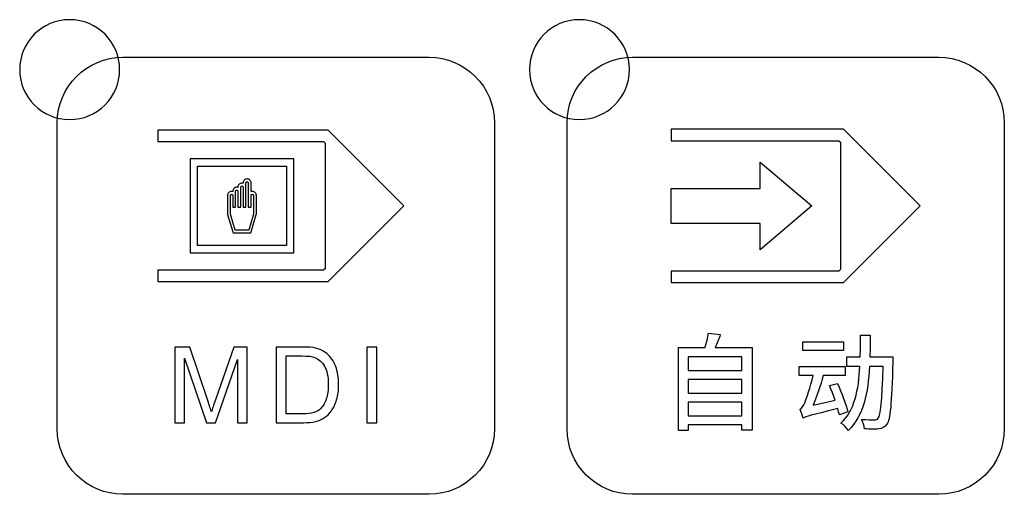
# Model space of a CAD drawing. Header units: millimetres. Extents: x 7180 to 8943, y -2677 to -1782.
# Tile 9 of 101: x 7291 to 7330, y -2321 to -2302. Entities that reach past the tile are written whole.
import ezdxf

# ---------------------------------------------------------------- set-up
doc = ezdxf.new("R2010")
doc.units = ezdxf.units.MM
doc.header["$LTSCALE"] = 3

msp = doc.modelspace()

# ---------------------------------------------------------------- linework, layer by layer
at = {"linetype": 'Continuous', "lineweight": 30}
for points, knots in [([(7292.641, -2301.659), (7293.745, -2301.659), (7294.641, -2302.554), (7294.641, -2303.659), (7294.641, -2303.659), (7294.641, -2304.763), (7293.745, -2305.659), (7292.641, -2305.659), (7292.641, -2305.659), (7291.536, -2305.659), (7290.641, -2304.763), (7290.641, -2303.659), (7290.641, -2303.659), (7290.641, -2302.554), (7291.536, -2301.659), (7292.641, -2301.659)], [0, 0, 0, 0, 0.2, 0.2, 0.2, 0.2, 0.4, 0.4, 0.4, 0.4, 0.6, 0.6, 0.6, 0.6, 1, 1, 1, 1]), ([(7313.041, -2301.659), (7314.145, -2301.659), (7315.041, -2302.554), (7315.041, -2303.659), (7315.041, -2303.659), (7315.041, -2304.763), (7314.145, -2305.659), (7313.041, -2305.659), (7313.041, -2305.659), (7311.936, -2305.659), (7311.041, -2304.763), (7311.041, -2303.659), (7311.041, -2303.659), (7311.041, -2302.554), (7311.936, -2301.659), (7313.041, -2301.659)], [0, 0, 0, 0, 0.2, 0.2, 0.2, 0.2, 0.4, 0.4, 0.4, 0.4, 0.6, 0.6, 0.6, 0.6, 1, 1, 1, 1]), ([(7294.771, -2320.664), (7294.771, -2320.664), (7307.021, -2320.664), (7307.021, -2320.664), (7307.021, -2320.664), (7308.465, -2320.664), (7309.646, -2319.483), (7309.646, -2318.039), (7309.646, -2318.039), (7309.646, -2318.039), (7309.646, -2305.789), (7309.646, -2305.789), (7309.646, -2305.789), (7309.646, -2304.345), (7308.465, -2303.164), (7307.021, -2303.164), (7307.021, -2303.164), (7307.021, -2303.164), (7294.771, -2303.164), (7294.771, -2303.164), (7294.771, -2303.164), (7293.327, -2303.164), (7292.146, -2304.345), (7292.146, -2305.789), (7292.146, -2305.789), (7292.146, -2305.789), (7292.146, -2318.039), (7292.146, -2318.039), (7292.146, -2318.039), (7292.146, -2319.483), (7293.327, -2320.664), (7294.771, -2320.664)], [0, 0, 0, 0, 0.111111, 0.111111, 0.111111, 0.111111, 0.222222, 0.222222, 0.222222, 0.222222, 0.333333, 0.333333, 0.333333, 0.333333, 0.444444, 0.444444, 0.444444, 0.444444, 0.555556, 0.555556, 0.555556, 0.555556, 0.666667, 0.666667, 0.666667, 0.666667, 0.777778, 0.777778, 0.777778, 0.777778, 1, 1, 1, 1]), ([(7315.171, -2320.664), (7315.171, -2320.664), (7327.421, -2320.664), (7327.421, -2320.664), (7327.421, -2320.664), (7328.865, -2320.664), (7330.046, -2319.483), (7330.046, -2318.039), (7330.046, -2318.039), (7330.046, -2318.039), (7330.046, -2305.789), (7330.046, -2305.789), (7330.046, -2305.789), (7330.046, -2304.345), (7328.865, -2303.164), (7327.421, -2303.164), (7327.421, -2303.164), (7327.421, -2303.164), (7315.171, -2303.164), (7315.171, -2303.164), (7315.171, -2303.164), (7313.727, -2303.164), (7312.546, -2304.345), (7312.546, -2305.789), (7312.546, -2305.789), (7312.546, -2305.789), (7312.546, -2318.039), (7312.546, -2318.039), (7312.546, -2318.039), (7312.546, -2319.483), (7313.727, -2320.664), (7315.171, -2320.664)], [0, 0, 0, 0, 0.111111, 0.111111, 0.111111, 0.111111, 0.222222, 0.222222, 0.222222, 0.222222, 0.333333, 0.333333, 0.333333, 0.333333, 0.444444, 0.444444, 0.444444, 0.444444, 0.555556, 0.555556, 0.555556, 0.555556, 0.666667, 0.666667, 0.666667, 0.666667, 0.777778, 0.777778, 0.777778, 0.777778, 1, 1, 1, 1]), ([(7296.173, -2306.089), (7296.173, -2306.089), (7302.897, -2306.089), (7302.897, -2306.089), (7302.897, -2306.089), (7302.897, -2306.089), (7302.991, -2306.089), (7302.991, -2306.089), (7302.991, -2306.089), (7302.991, -2306.089), (7303.057, -2306.155), (7303.057, -2306.155), (7303.057, -2306.155), (7303.057, -2306.155), (7305.859, -2308.956), (7305.859, -2308.956), (7305.859, -2308.956), (7305.859, -2308.956), (7306.019, -2309.117), (7306.019, -2309.117), (7306.019, -2309.117), (7306.019, -2309.117), (7305.859, -2309.277), (7305.859, -2309.277), (7305.859, -2309.277), (7305.859, -2309.277), (7303.057, -2312.079), (7303.057, -2312.079), (7303.057, -2312.079), (7303.057, -2312.079), (7302.991, -2312.145), (7302.991, -2312.145), (7302.991, -2312.145), (7302.991, -2312.145), (7302.897, -2312.145), (7302.897, -2312.145), (7302.897, -2312.145), (7302.897, -2312.145), (7296.173, -2312.145), (7296.173, -2312.145), (7296.173, -2312.145), (7296.173, -2312.145), (7296.173, -2311.918), (7296.173, -2311.918), (7296.173, -2311.918), (7296.173, -2311.918), (7296.173, -2311.692), (7296.173, -2311.692), (7296.173, -2311.692), (7296.173, -2311.692), (7296.176, -2311.692), (7296.176, -2311.692), (7296.176, -2311.692), (7296.176, -2311.692), (7302.803, -2311.692), (7302.803, -2311.692), (7302.803, -2311.692), (7302.803, -2311.692), (7302.862, -2311.632), (7302.862, -2311.632), (7302.862, -2311.632), (7302.862, -2311.632), (7302.862, -2306.601), (7302.862, -2306.601), (7302.862, -2306.601), (7302.862, -2306.601), (7302.803, -2306.542), (7302.803, -2306.542), (7302.803, -2306.542), (7302.803, -2306.542), (7296.26, -2306.542), (7296.26, -2306.542), (7296.26, -2306.542), (7296.26, -2306.542), (7296.173, -2306.542), (7296.173, -2306.542), (7296.173, -2306.542), (7296.173, -2306.542), (7296.173, -2306.315), (7296.173, -2306.315), (7296.173, -2306.315), (7296.173, -2306.315), (7296.173, -2306.089), (7296.173, -2306.089)], [0, 0, 0, 0, 0.045455, 0.045455, 0.045455, 0.045455, 0.090909, 0.090909, 0.090909, 0.090909, 0.136364, 0.136364, 0.136364, 0.136364, 0.181818, 0.181818, 0.181818, 0.181818, 0.227273, 0.227273, 0.227273, 0.227273, 0.272727, 0.272727, 0.272727, 0.272727, 0.318182, 0.318182, 0.318182, 0.318182, 0.363636, 0.363636, 0.363636, 0.363636, 0.409091, 0.409091, 0.409091, 0.409091, 0.454545, 0.454545, 0.454545, 0.454545, 0.5, 0.5, 0.5, 0.5, 0.545455, 0.545455, 0.545455, 0.545455, 0.590909, 0.590909, 0.590909, 0.590909, 0.636364, 0.636364, 0.636364, 0.636364, 0.681818, 0.681818, 0.681818, 0.681818, 0.727273, 0.727273, 0.727273, 0.727273, 0.772727, 0.772727, 0.772727, 0.772727, 0.818182, 0.818182, 0.818182, 0.818182, 0.863636, 0.863636, 0.863636, 0.863636, 0.909091, 0.909091, 0.909091, 0.909091, 1, 1, 1, 1]), ([(7316.707, -2306.048), (7316.707, -2306.048), (7323.521, -2306.048), (7323.521, -2306.048), (7323.521, -2306.048), (7323.521, -2306.048), (7323.616, -2306.048), (7323.616, -2306.048), (7323.616, -2306.048), (7323.616, -2306.048), (7323.683, -2306.115), (7323.683, -2306.115), (7323.683, -2306.115), (7323.683, -2306.115), (7326.523, -2308.954), (7326.523, -2308.954), (7326.523, -2308.954), (7326.523, -2308.954), (7326.685, -2309.117), (7326.685, -2309.117), (7326.685, -2309.117), (7326.685, -2309.117), (7326.523, -2309.279), (7326.523, -2309.279), (7326.523, -2309.279), (7326.523, -2309.279), (7323.683, -2312.118), (7323.683, -2312.118), (7323.683, -2312.118), (7323.683, -2312.118), (7323.616, -2312.186), (7323.616, -2312.186), (7323.616, -2312.186), (7323.616, -2312.186), (7323.521, -2312.186), (7323.521, -2312.186), (7323.521, -2312.186), (7323.521, -2312.186), (7316.707, -2312.186), (7316.707, -2312.186), (7316.707, -2312.186), (7316.707, -2312.186), (7316.707, -2311.956), (7316.707, -2311.956), (7316.707, -2311.956), (7316.707, -2311.956), (7316.707, -2311.726), (7316.707, -2311.726), (7316.707, -2311.726), (7316.707, -2311.726), (7316.71, -2311.726), (7316.71, -2311.726), (7316.71, -2311.726), (7316.71, -2311.726), (7323.426, -2311.726), (7323.426, -2311.726), (7323.426, -2311.726), (7323.426, -2311.726), (7323.486, -2311.666), (7323.486, -2311.666), (7323.486, -2311.666), (7323.486, -2311.666), (7323.486, -2306.567), (7323.486, -2306.567), (7323.486, -2306.567), (7323.486, -2306.567), (7323.426, -2306.507), (7323.426, -2306.507), (7323.426, -2306.507), (7323.426, -2306.507), (7316.795, -2306.507), (7316.795, -2306.507), (7316.795, -2306.507), (7316.795, -2306.507), (7316.707, -2306.507), (7316.707, -2306.507), (7316.707, -2306.507), (7316.707, -2306.507), (7316.707, -2306.277), (7316.707, -2306.277), (7316.707, -2306.277), (7316.707, -2306.277), (7316.707, -2306.048), (7316.707, -2306.048)], [0, 0, 0, 0, 0.045455, 0.045455, 0.045455, 0.045455, 0.090909, 0.090909, 0.090909, 0.090909, 0.136364, 0.136364, 0.136364, 0.136364, 0.181818, 0.181818, 0.181818, 0.181818, 0.227273, 0.227273, 0.227273, 0.227273, 0.272727, 0.272727, 0.272727, 0.272727, 0.318182, 0.318182, 0.318182, 0.318182, 0.363636, 0.363636, 0.363636, 0.363636, 0.409091, 0.409091, 0.409091, 0.409091, 0.454545, 0.454545, 0.454545, 0.454545, 0.5, 0.5, 0.5, 0.5, 0.545455, 0.545455, 0.545455, 0.545455, 0.590909, 0.590909, 0.590909, 0.590909, 0.636364, 0.636364, 0.636364, 0.636364, 0.681818, 0.681818, 0.681818, 0.681818, 0.727273, 0.727273, 0.727273, 0.727273, 0.772727, 0.772727, 0.772727, 0.772727, 0.818182, 0.818182, 0.818182, 0.818182, 0.863636, 0.863636, 0.863636, 0.863636, 0.909091, 0.909091, 0.909091, 0.909091, 1, 1, 1, 1]), ([(7297.607, -2307.235), (7297.607, -2307.235), (7301.462, -2307.235), (7301.462, -2307.235), (7301.462, -2307.235), (7301.462, -2307.235), (7301.609, -2307.235), (7301.609, -2307.235), (7301.609, -2307.235), (7301.609, -2307.235), (7301.609, -2307.382), (7301.609, -2307.382), (7301.609, -2307.382), (7301.609, -2307.382), (7301.609, -2310.851), (7301.609, -2310.851), (7301.609, -2310.851), (7301.609, -2310.851), (7301.609, -2310.998), (7301.609, -2310.998), (7301.609, -2310.998), (7301.609, -2310.998), (7301.462, -2310.998), (7301.462, -2310.998), (7301.462, -2310.998), (7301.462, -2310.998), (7297.607, -2310.998), (7297.607, -2310.998), (7297.607, -2310.998), (7297.607, -2310.998), (7297.46, -2310.998), (7297.46, -2310.998), (7297.46, -2310.998), (7297.46, -2310.998), (7297.46, -2310.851), (7297.46, -2310.851), (7297.46, -2310.851), (7297.46, -2310.851), (7297.46, -2307.382), (7297.46, -2307.382), (7297.46, -2307.382), (7297.46, -2307.382), (7297.46, -2307.235), (7297.46, -2307.235), (7297.46, -2307.235), (7297.46, -2307.235), (7297.607, -2307.235), (7297.607, -2307.235)], [0, 0, 0, 0, 0.076923, 0.076923, 0.076923, 0.076923, 0.153846, 0.153846, 0.153846, 0.153846, 0.230769, 0.230769, 0.230769, 0.230769, 0.307692, 0.307692, 0.307692, 0.307692, 0.384615, 0.384615, 0.384615, 0.384615, 0.461538, 0.461538, 0.461538, 0.461538, 0.538462, 0.538462, 0.538462, 0.538462, 0.615385, 0.615385, 0.615385, 0.615385, 0.692308, 0.692308, 0.692308, 0.692308, 0.769231, 0.769231, 0.769231, 0.769231, 0.846154, 0.846154, 0.846154, 0.846154, 1, 1, 1, 1]), ([(7301.315, -2307.529), (7301.315, -2307.529), (7297.754, -2307.529), (7297.754, -2307.529), (7297.754, -2307.529), (7297.754, -2307.529), (7297.754, -2310.704), (7297.754, -2310.704), (7297.754, -2310.704), (7297.754, -2310.704), (7301.315, -2310.704), (7301.315, -2310.704), (7301.315, -2310.704), (7301.315, -2310.704), (7301.315, -2307.529), (7301.315, -2307.529)], [0, 0, 0, 0, 0.2, 0.2, 0.2, 0.2, 0.4, 0.4, 0.4, 0.4, 0.6, 0.6, 0.6, 0.6, 1, 1, 1, 1]), ([(7320.281, -2308.416), (7320.281, -2308.416), (7316.707, -2308.416), (7316.707, -2308.416), (7316.707, -2308.416), (7316.707, -2308.416), (7316.707, -2309.817), (7316.707, -2309.817), (7316.707, -2309.817), (7316.707, -2309.817), (7320.281, -2309.817), (7320.281, -2309.817), (7320.281, -2309.817), (7320.281, -2309.817), (7320.281, -2310.868), (7320.281, -2310.868), (7320.281, -2310.868), (7320.281, -2310.868), (7322.347, -2309.117), (7322.347, -2309.117), (7322.347, -2309.117), (7322.347, -2309.117), (7320.281, -2307.365), (7320.281, -2307.365), (7320.281, -2307.365), (7320.281, -2307.365), (7320.281, -2308.416), (7320.281, -2308.416)], [0, 0, 0, 0, 0.125, 0.125, 0.125, 0.125, 0.25, 0.25, 0.25, 0.25, 0.375, 0.375, 0.375, 0.375, 0.5, 0.5, 0.5, 0.5, 0.625, 0.625, 0.625, 0.625, 0.75, 0.75, 0.75, 0.75, 1, 1, 1, 1]), ([(7299.582, -2308.197), (7299.582, -2308.153), (7299.6, -2308.113), (7299.629, -2308.084), (7299.629, -2308.084), (7299.658, -2308.055), (7299.698, -2308.036), (7299.743, -2308.036), (7299.743, -2308.036), (7299.787, -2308.036), (7299.827, -2308.055), (7299.856, -2308.084), (7299.856, -2308.084), (7299.856, -2308.084), (7299.857, -2308.084), (7299.857, -2308.084), (7299.857, -2308.084), (7299.886, -2308.113), (7299.904, -2308.153), (7299.904, -2308.197), (7299.904, -2308.197), (7299.904, -2308.197), (7299.904, -2308.543), (7299.904, -2308.543), (7299.904, -2308.543), (7299.919, -2308.538), (7299.935, -2308.536), (7299.951, -2308.536), (7299.951, -2308.536), (7299.995, -2308.536), (7300.035, -2308.554), (7300.064, -2308.583), (7300.064, -2308.583), (7300.064, -2308.583), (7300.065, -2308.583), (7300.065, -2308.583), (7300.065, -2308.583), (7300.094, -2308.612), (7300.112, -2308.652), (7300.112, -2308.697), (7300.112, -2308.697), (7300.112, -2308.697), (7300.112, -2309.449), (7300.112, -2309.449), (7300.112, -2309.449), (7300.112, -2309.449), (7300.112, -2309.457), (7300.112, -2309.457), (7300.112, -2309.457), (7300.112, -2309.457), (7300.109, -2309.465), (7300.109, -2309.465), (7300.109, -2309.465), (7300.109, -2309.465), (7299.901, -2310.156), (7299.901, -2310.156), (7299.901, -2310.156), (7299.901, -2310.156), (7299.889, -2310.197), (7299.889, -2310.197), (7299.889, -2310.197), (7299.889, -2310.197), (7299.847, -2310.197), (7299.847, -2310.197), (7299.847, -2310.197), (7299.847, -2310.197), (7299.223, -2310.197), (7299.223, -2310.197), (7299.223, -2310.197), (7299.223, -2310.197), (7299.181, -2310.197), (7299.181, -2310.197), (7299.181, -2310.197), (7299.181, -2310.197), (7299.168, -2310.156), (7299.168, -2310.156), (7299.168, -2310.156), (7299.168, -2310.156), (7298.96, -2309.465), (7298.96, -2309.465), (7298.96, -2309.465), (7298.96, -2309.465), (7298.958, -2309.457), (7298.958, -2309.457), (7298.958, -2309.457), (7298.958, -2309.457), (7298.958, -2309.449), (7298.958, -2309.449), (7298.958, -2309.449), (7298.958, -2309.449), (7298.958, -2308.697), (7298.958, -2308.697), (7298.958, -2308.697), (7298.958, -2308.652), (7298.976, -2308.612), (7299.005, -2308.583), (7299.005, -2308.583), (7299.005, -2308.583), (7299.005, -2308.583), (7299.005, -2308.583), (7299.005, -2308.583), (7299.034, -2308.554), (7299.075, -2308.536), (7299.119, -2308.536), (7299.119, -2308.536), (7299.135, -2308.536), (7299.151, -2308.538), (7299.166, -2308.543), (7299.166, -2308.543), (7299.166, -2308.543), (7299.166, -2308.53), (7299.166, -2308.53), (7299.166, -2308.53), (7299.166, -2308.486), (7299.184, -2308.446), (7299.213, -2308.417), (7299.213, -2308.417), (7299.213, -2308.417), (7299.213, -2308.416), (7299.213, -2308.416), (7299.213, -2308.416), (7299.242, -2308.387), (7299.282, -2308.369), (7299.327, -2308.369), (7299.327, -2308.369), (7299.343, -2308.369), (7299.359, -2308.372), (7299.374, -2308.376), (7299.374, -2308.376), (7299.374, -2308.376), (7299.374, -2308.364), (7299.374, -2308.364), (7299.374, -2308.364), (7299.374, -2308.319), (7299.392, -2308.279), (7299.421, -2308.25), (7299.421, -2308.25), (7299.421, -2308.25), (7299.421, -2308.25), (7299.421, -2308.25), (7299.421, -2308.25), (7299.451, -2308.221), (7299.491, -2308.203), (7299.535, -2308.203), (7299.535, -2308.203), (7299.551, -2308.203), (7299.567, -2308.205), (7299.582, -2308.21), (7299.582, -2308.21), (7299.582, -2308.21), (7299.582, -2308.197), (7299.582, -2308.197)], [0, 0, 0, 0, 0.025641, 0.025641, 0.025641, 0.025641, 0.051282, 0.051282, 0.051282, 0.051282, 0.076923, 0.076923, 0.076923, 0.076923, 0.102564, 0.102564, 0.102564, 0.102564, 0.128205, 0.128205, 0.128205, 0.128205, 0.153846, 0.153846, 0.153846, 0.153846, 0.179487, 0.179487, 0.179487, 0.179487, 0.205128, 0.205128, 0.205128, 0.205128, 0.230769, 0.230769, 0.230769, 0.230769, 0.25641, 0.25641, 0.25641, 0.25641, 0.282051, 0.282051, 0.282051, 0.282051, 0.307692, 0.307692, 0.307692, 0.307692, 0.333333, 0.333333, 0.333333, 0.333333, 0.358974, 0.358974, 0.358974, 0.358974, 0.384615, 0.384615, 0.384615, 0.384615, 0.410256, 0.410256, 0.410256, 0.410256, 0.435897, 0.435897, 0.435897, 0.435897, 0.461538, 0.461538, 0.461538, 0.461538, 0.487179, 0.487179, 0.487179, 0.487179, 0.512821, 0.512821, 0.512821, 0.512821, 0.538462, 0.538462, 0.538462, 0.538462, 0.564103, 0.564103, 0.564103, 0.564103, 0.589744, 0.589744, 0.589744, 0.589744, 0.615385, 0.615385, 0.615385, 0.615385, 0.641026, 0.641026, 0.641026, 0.641026, 0.666667, 0.666667, 0.666667, 0.666667, 0.692308, 0.692308, 0.692308, 0.692308, 0.717949, 0.717949, 0.717949, 0.717949, 0.74359, 0.74359, 0.74359, 0.74359, 0.769231, 0.769231, 0.769231, 0.769231, 0.794872, 0.794872, 0.794872, 0.794872, 0.820513, 0.820513, 0.820513, 0.820513, 0.846154, 0.846154, 0.846154, 0.846154, 0.871795, 0.871795, 0.871795, 0.871795, 0.897436, 0.897436, 0.897436, 0.897436, 0.923077, 0.923077, 0.923077, 0.923077, 0.948718, 0.948718, 0.948718, 0.948718, 1, 1, 1, 1]), ([(7299.904, -2308.697), (7299.904, -2308.697), (7299.904, -2309.17), (7299.904, -2309.17), (7299.904, -2309.17), (7299.904, -2309.17), (7299.79, -2309.17), (7299.79, -2309.17), (7299.79, -2309.17), (7299.79, -2309.17), (7299.79, -2308.697), (7299.79, -2308.697), (7299.79, -2308.697), (7299.79, -2308.697), (7299.79, -2308.697), (7299.79, -2308.697), (7299.79, -2308.697), (7299.79, -2308.697), (7299.79, -2308.695), (7299.79, -2308.695), (7299.79, -2308.695), (7299.79, -2308.695), (7299.79, -2308.197), (7299.79, -2308.197), (7299.79, -2308.197), (7299.79, -2308.184), (7299.785, -2308.172), (7299.776, -2308.164), (7299.776, -2308.164), (7299.776, -2308.164), (7299.776, -2308.164), (7299.776, -2308.164), (7299.776, -2308.164), (7299.768, -2308.155), (7299.756, -2308.15), (7299.743, -2308.15), (7299.743, -2308.15), (7299.73, -2308.15), (7299.718, -2308.155), (7299.709, -2308.164), (7299.709, -2308.164), (7299.701, -2308.172), (7299.696, -2308.184), (7299.696, -2308.197), (7299.696, -2308.197), (7299.696, -2308.197), (7299.696, -2308.364), (7299.696, -2308.364), (7299.696, -2308.364), (7299.696, -2308.364), (7299.696, -2309.169), (7299.696, -2309.169), (7299.696, -2309.169), (7299.696, -2309.169), (7299.582, -2309.169), (7299.582, -2309.169), (7299.582, -2309.169), (7299.582, -2309.169), (7299.582, -2308.364), (7299.582, -2308.364), (7299.582, -2308.364), (7299.582, -2308.364), (7299.582, -2308.359), (7299.582, -2308.359), (7299.582, -2308.359), (7299.581, -2308.348), (7299.576, -2308.338), (7299.568, -2308.33), (7299.568, -2308.33), (7299.56, -2308.322), (7299.548, -2308.316), (7299.535, -2308.316), (7299.535, -2308.316), (7299.522, -2308.316), (7299.51, -2308.322), (7299.501, -2308.33), (7299.501, -2308.33), (7299.501, -2308.33), (7299.501, -2308.33), (7299.501, -2308.33), (7299.501, -2308.33), (7299.493, -2308.339), (7299.488, -2308.351), (7299.488, -2308.364), (7299.488, -2308.364), (7299.488, -2308.364), (7299.488, -2308.528), (7299.488, -2308.528), (7299.488, -2308.528), (7299.488, -2308.528), (7299.488, -2308.53), (7299.488, -2308.53), (7299.488, -2308.53), (7299.488, -2308.53), (7299.488, -2309.169), (7299.488, -2309.169), (7299.488, -2309.169), (7299.488, -2309.169), (7299.374, -2309.169), (7299.374, -2309.169), (7299.374, -2309.169), (7299.374, -2309.169), (7299.374, -2308.53), (7299.374, -2308.53), (7299.374, -2308.53), (7299.374, -2308.53), (7299.374, -2308.529), (7299.374, -2308.529), (7299.374, -2308.529), (7299.374, -2308.516), (7299.368, -2308.505), (7299.36, -2308.497), (7299.36, -2308.497), (7299.36, -2308.497), (7299.36, -2308.497), (7299.36, -2308.497), (7299.36, -2308.497), (7299.352, -2308.488), (7299.34, -2308.483), (7299.327, -2308.483), (7299.327, -2308.483), (7299.314, -2308.483), (7299.302, -2308.488), (7299.293, -2308.497), (7299.293, -2308.497), (7299.293, -2308.497), (7299.293, -2308.497), (7299.293, -2308.497), (7299.293, -2308.497), (7299.285, -2308.505), (7299.279, -2308.517), (7299.279, -2308.53), (7299.279, -2308.53), (7299.279, -2308.53), (7299.279, -2308.694), (7299.279, -2308.694), (7299.279, -2308.694), (7299.279, -2308.694), (7299.279, -2308.696), (7299.279, -2308.696), (7299.279, -2308.696), (7299.279, -2308.696), (7299.279, -2308.696), (7299.279, -2308.696), (7299.279, -2308.696), (7299.279, -2308.696), (7299.279, -2309.169), (7299.279, -2309.169), (7299.279, -2309.169), (7299.279, -2309.169), (7299.166, -2309.169), (7299.166, -2309.169), (7299.166, -2309.169), (7299.166, -2309.169), (7299.166, -2308.696), (7299.166, -2308.696), (7299.166, -2308.696), (7299.166, -2308.696), (7299.166, -2308.696), (7299.166, -2308.696), (7299.166, -2308.696), (7299.166, -2308.696), (7299.166, -2308.695), (7299.166, -2308.695), (7299.166, -2308.695), (7299.166, -2308.683), (7299.16, -2308.671), (7299.152, -2308.663), (7299.152, -2308.663), (7299.144, -2308.655), (7299.132, -2308.649), (7299.119, -2308.649), (7299.119, -2308.649), (7299.106, -2308.649), (7299.094, -2308.655), (7299.085, -2308.663), (7299.085, -2308.663), (7299.085, -2308.663), (7299.085, -2308.663), (7299.085, -2308.663), (7299.085, -2308.663), (7299.077, -2308.672), (7299.071, -2308.684), (7299.071, -2308.697), (7299.071, -2308.697), (7299.071, -2308.697), (7299.071, -2309.44), (7299.071, -2309.44), (7299.071, -2309.44), (7299.071, -2309.44), (7299.265, -2310.084), (7299.265, -2310.084), (7299.265, -2310.084), (7299.265, -2310.084), (7299.805, -2310.084), (7299.805, -2310.084), (7299.805, -2310.084), (7299.805, -2310.084), (7299.998, -2309.44), (7299.998, -2309.44), (7299.998, -2309.44), (7299.998, -2309.44), (7299.998, -2308.697), (7299.998, -2308.697), (7299.998, -2308.697), (7299.998, -2308.684), (7299.993, -2308.672), (7299.985, -2308.663), (7299.985, -2308.663), (7299.985, -2308.663), (7299.984, -2308.663), (7299.984, -2308.663), (7299.984, -2308.663), (7299.976, -2308.655), (7299.964, -2308.649), (7299.951, -2308.649), (7299.951, -2308.649), (7299.938, -2308.649), (7299.926, -2308.655), (7299.918, -2308.663), (7299.918, -2308.663), (7299.918, -2308.663), (7299.917, -2308.663), (7299.917, -2308.663), (7299.917, -2308.663), (7299.909, -2308.671), (7299.904, -2308.683), (7299.904, -2308.695), (7299.904, -2308.695), (7299.904, -2308.695), (7299.904, -2308.697), (7299.904, -2308.697), (7299.904, -2308.697), (7299.904, -2308.697), (7299.904, -2308.697), (7299.904, -2308.697)], [0, 0, 0, 0, 0.016667, 0.016667, 0.016667, 0.016667, 0.033333, 0.033333, 0.033333, 0.033333, 0.05, 0.05, 0.05, 0.05, 0.066667, 0.066667, 0.066667, 0.066667, 0.083333, 0.083333, 0.083333, 0.083333, 0.1, 0.1, 0.1, 0.1, 0.116667, 0.116667, 0.116667, 0.116667, 0.133333, 0.133333, 0.133333, 0.133333, 0.15, 0.15, 0.15, 0.15, 0.166667, 0.166667, 0.166667, 0.166667, 0.183333, 0.183333, 0.183333, 0.183333, 0.2, 0.2, 0.2, 0.2, 0.216667, 0.216667, 0.216667, 0.216667, 0.233333, 0.233333, 0.233333, 0.233333, 0.25, 0.25, 0.25, 0.25, 0.266667, 0.266667, 0.266667, 0.266667, 0.283333, 0.283333, 0.283333, 0.283333, 0.3, 0.3, 0.3, 0.3, 0.316667, 0.316667, 0.316667, 0.316667, 0.333333, 0.333333, 0.333333, 0.333333, 0.35, 0.35, 0.35, 0.35, 0.366667, 0.366667, 0.366667, 0.366667, 0.383333, 0.383333, 0.383333, 0.383333, 0.4, 0.4, 0.4, 0.4, 0.416667, 0.416667, 0.416667, 0.416667, 0.433333, 0.433333, 0.433333, 0.433333, 0.45, 0.45, 0.45, 0.45, 0.466667, 0.466667, 0.466667, 0.466667, 0.483333, 0.483333, 0.483333, 0.483333, 0.5, 0.5, 0.5, 0.5, 0.516667, 0.516667, 0.516667, 0.516667, 0.533333, 0.533333, 0.533333, 0.533333, 0.55, 0.55, 0.55, 0.55, 0.566667, 0.566667, 0.566667, 0.566667, 0.583333, 0.583333, 0.583333, 0.583333, 0.6, 0.6, 0.6, 0.6, 0.616667, 0.616667, 0.616667, 0.616667, 0.633333, 0.633333, 0.633333, 0.633333, 0.65, 0.65, 0.65, 0.65, 0.666667, 0.666667, 0.666667, 0.666667, 0.683333, 0.683333, 0.683333, 0.683333, 0.7, 0.7, 0.7, 0.7, 0.716667, 0.716667, 0.716667, 0.716667, 0.733333, 0.733333, 0.733333, 0.733333, 0.75, 0.75, 0.75, 0.75, 0.766667, 0.766667, 0.766667, 0.766667, 0.783333, 0.783333, 0.783333, 0.783333, 0.8, 0.8, 0.8, 0.8, 0.816667, 0.816667, 0.816667, 0.816667, 0.833333, 0.833333, 0.833333, 0.833333, 0.85, 0.85, 0.85, 0.85, 0.866667, 0.866667, 0.866667, 0.866667, 0.883333, 0.883333, 0.883333, 0.883333, 0.9, 0.9, 0.9, 0.9, 0.916667, 0.916667, 0.916667, 0.916667, 0.933333, 0.933333, 0.933333, 0.933333, 0.95, 0.95, 0.95, 0.95, 0.966667, 0.966667, 0.966667, 0.966667, 1, 1, 1, 1]), ([(7318.473, -2314.783), (7318.545, -2314.631), (7318.612, -2314.449), (7318.68, -2314.271), (7318.68, -2314.271), (7318.68, -2314.271), (7318.21, -2314.216), (7318.21, -2314.216), (7318.21, -2314.216), (7318.181, -2314.381), (7318.13, -2314.601), (7318.07, -2314.783), (7318.07, -2314.783), (7318.07, -2314.783), (7317.004, -2314.783), (7317.004, -2314.783), (7317.004, -2314.783), (7317.004, -2314.783), (7317.004, -2318.111), (7317.004, -2318.111), (7317.004, -2318.111), (7317.004, -2318.111), (7317.397, -2318.111), (7317.397, -2318.111), (7317.397, -2318.111), (7317.397, -2318.111), (7317.397, -2317.882), (7317.397, -2317.882), (7317.397, -2317.882), (7317.397, -2317.882), (7319.539, -2317.882), (7319.539, -2317.882), (7319.539, -2317.882), (7319.539, -2317.882), (7319.539, -2318.094), (7319.539, -2318.094), (7319.539, -2318.094), (7319.539, -2318.094), (7319.954, -2318.094), (7319.954, -2318.094), (7319.954, -2318.094), (7319.954, -2318.094), (7319.954, -2314.783), (7319.954, -2314.783), (7319.954, -2314.783), (7319.954, -2314.783), (7318.473, -2314.783), (7318.473, -2314.783)], [0, 0, 0, 0, 0.076923, 0.076923, 0.076923, 0.076923, 0.153846, 0.153846, 0.153846, 0.153846, 0.230769, 0.230769, 0.230769, 0.230769, 0.307692, 0.307692, 0.307692, 0.307692, 0.384615, 0.384615, 0.384615, 0.384615, 0.461538, 0.461538, 0.461538, 0.461538, 0.538462, 0.538462, 0.538462, 0.538462, 0.615385, 0.615385, 0.615385, 0.615385, 0.692308, 0.692308, 0.692308, 0.692308, 0.769231, 0.769231, 0.769231, 0.769231, 0.846154, 0.846154, 0.846154, 0.846154, 1, 1, 1, 1]), ([(7323.607, -2314.559), (7323.607, -2314.559), (7321.977, -2314.559), (7321.977, -2314.559), (7321.977, -2314.559), (7321.977, -2314.559), (7321.977, -2314.906), (7321.977, -2314.906), (7321.977, -2314.906), (7321.977, -2314.906), (7323.607, -2314.906), (7323.607, -2314.906), (7323.607, -2314.906), (7323.607, -2314.906), (7323.607, -2314.559), (7323.607, -2314.559)], [0, 0, 0, 0, 0.2, 0.2, 0.2, 0.2, 0.4, 0.4, 0.4, 0.4, 0.6, 0.6, 0.6, 0.6, 1, 1, 1, 1]), ([(7324.665, -2315.164), (7324.674, -2314.881), (7324.678, -2314.593), (7324.678, -2314.296), (7324.678, -2314.296), (7324.678, -2314.296), (7324.288, -2314.296), (7324.288, -2314.296), (7324.288, -2314.296), (7324.288, -2314.593), (7324.288, -2314.881), (7324.28, -2315.164), (7324.28, -2315.164), (7324.28, -2315.164), (7323.738, -2315.164), (7323.738, -2315.164), (7323.738, -2315.164), (7323.738, -2315.164), (7323.738, -2315.541), (7323.738, -2315.541), (7323.738, -2315.541), (7323.738, -2315.541), (7324.267, -2315.541), (7324.267, -2315.541), (7324.267, -2315.541), (7324.216, -2316.481), (7324.06, -2317.302), (7323.51, -2317.81), (7323.51, -2317.81), (7323.611, -2317.869), (7323.747, -2318.005), (7323.806, -2318.102), (7323.806, -2318.102), (7324.415, -2317.518), (7324.593, -2316.587), (7324.648, -2315.541), (7324.648, -2315.541), (7324.648, -2315.541), (7325.194, -2315.541), (7325.194, -2315.541), (7325.194, -2315.541), (7325.152, -2316.955), (7325.101, -2317.492), (7325, -2317.615), (7325, -2317.615), (7324.957, -2317.67), (7324.915, -2317.683), (7324.839, -2317.679), (7324.839, -2317.679), (7324.75, -2317.679), (7324.551, -2317.679), (7324.327, -2317.662), (7324.327, -2317.662), (7324.39, -2317.772), (7324.437, -2317.933), (7324.445, -2318.043), (7324.445, -2318.043), (7324.665, -2318.055), (7324.89, -2318.06), (7325.021, -2318.043), (7325.021, -2318.043), (7325.16, -2318.022), (7325.254, -2317.979), (7325.343, -2317.857), (7325.343, -2317.857), (7325.486, -2317.67), (7325.533, -2317.069), (7325.584, -2315.355), (7325.584, -2315.355), (7325.584, -2315.3), (7325.588, -2315.164), (7325.588, -2315.164), (7325.588, -2315.164), (7325.588, -2315.164), (7324.665, -2315.164), (7324.665, -2315.164)], [0, 0, 0, 0, 0.05, 0.05, 0.05, 0.05, 0.1, 0.1, 0.1, 0.1, 0.15, 0.15, 0.15, 0.15, 0.2, 0.2, 0.2, 0.2, 0.25, 0.25, 0.25, 0.25, 0.3, 0.3, 0.3, 0.3, 0.35, 0.35, 0.35, 0.35, 0.4, 0.4, 0.4, 0.4, 0.45, 0.45, 0.45, 0.45, 0.5, 0.5, 0.5, 0.5, 0.55, 0.55, 0.55, 0.55, 0.6, 0.6, 0.6, 0.6, 0.65, 0.65, 0.65, 0.65, 0.7, 0.7, 0.7, 0.7, 0.75, 0.75, 0.75, 0.75, 0.8, 0.8, 0.8, 0.8, 0.85, 0.85, 0.85, 0.85, 0.9, 0.9, 0.9, 0.9, 1, 1, 1, 1]), ([(7296.852, -2317.797), (7296.852, -2317.797), (7296.852, -2314.766), (7296.852, -2314.766), (7296.852, -2314.766), (7296.852, -2314.766), (7297.453, -2314.766), (7297.453, -2314.766), (7297.453, -2314.766), (7297.453, -2314.766), (7298.17, -2316.912), (7298.17, -2316.912), (7298.17, -2316.912), (7298.236, -2317.111), (7298.284, -2317.261), (7298.315, -2317.361), (7298.315, -2317.361), (7298.349, -2317.25), (7298.404, -2317.088), (7298.477, -2316.874), (7298.477, -2316.874), (7298.477, -2316.874), (7299.206, -2314.766), (7299.206, -2314.766), (7299.206, -2314.766), (7299.206, -2314.766), (7299.743, -2314.766), (7299.743, -2314.766), (7299.743, -2314.766), (7299.743, -2314.766), (7299.743, -2317.797), (7299.743, -2317.797), (7299.743, -2317.797), (7299.743, -2317.797), (7299.358, -2317.797), (7299.358, -2317.797), (7299.358, -2317.797), (7299.358, -2317.797), (7299.358, -2315.262), (7299.358, -2315.262), (7299.358, -2315.262), (7299.358, -2315.262), (7298.473, -2317.797), (7298.473, -2317.797), (7298.473, -2317.797), (7298.473, -2317.797), (7298.112, -2317.797), (7298.112, -2317.797), (7298.112, -2317.797), (7298.112, -2317.797), (7297.237, -2315.215), (7297.237, -2315.215), (7297.237, -2315.215), (7297.237, -2315.215), (7297.237, -2317.797), (7297.237, -2317.797), (7297.237, -2317.797), (7297.237, -2317.797), (7296.852, -2317.797), (7296.852, -2317.797)], [0, 0, 0, 0, 0.0625, 0.0625, 0.0625, 0.0625, 0.125, 0.125, 0.125, 0.125, 0.1875, 0.1875, 0.1875, 0.1875, 0.25, 0.25, 0.25, 0.25, 0.3125, 0.3125, 0.3125, 0.3125, 0.375, 0.375, 0.375, 0.375, 0.4375, 0.4375, 0.4375, 0.4375, 0.5, 0.5, 0.5, 0.5, 0.5625, 0.5625, 0.5625, 0.5625, 0.625, 0.625, 0.625, 0.625, 0.6875, 0.6875, 0.6875, 0.6875, 0.75, 0.75, 0.75, 0.75, 0.8125, 0.8125, 0.8125, 0.8125, 0.875, 0.875, 0.875, 0.875, 1, 1, 1, 1]), ([(7300.9, -2317.797), (7300.9, -2317.797), (7300.9, -2314.766), (7300.9, -2314.766), (7300.9, -2314.766), (7300.9, -2314.766), (7301.944, -2314.766), (7301.944, -2314.766), (7301.944, -2314.766), (7302.18, -2314.766), (7302.359, -2314.78), (7302.484, -2314.809), (7302.484, -2314.809), (7302.657, -2314.849), (7302.805, -2314.922), (7302.928, -2315.027), (7302.928, -2315.027), (7303.088, -2315.162), (7303.208, -2315.334), (7303.287, -2315.544), (7303.287, -2315.544), (7303.366, -2315.755), (7303.406, -2315.995), (7303.406, -2316.266), (7303.406, -2316.266), (7303.406, -2316.496), (7303.379, -2316.699), (7303.325, -2316.877), (7303.325, -2316.877), (7303.272, -2317.055), (7303.203, -2317.202), (7303.119, -2317.319), (7303.119, -2317.319), (7303.034, -2317.435), (7302.942, -2317.527), (7302.842, -2317.593), (7302.842, -2317.593), (7302.743, -2317.66), (7302.622, -2317.711), (7302.481, -2317.746), (7302.481, -2317.746), (7302.339, -2317.78), (7302.177, -2317.797), (7301.993, -2317.797), (7301.993, -2317.797), (7301.993, -2317.797), (7300.9, -2317.797), (7300.9, -2317.797)], [0, 0, 0, 0, 0.076923, 0.076923, 0.076923, 0.076923, 0.153846, 0.153846, 0.153846, 0.153846, 0.230769, 0.230769, 0.230769, 0.230769, 0.307692, 0.307692, 0.307692, 0.307692, 0.384615, 0.384615, 0.384615, 0.384615, 0.461538, 0.461538, 0.461538, 0.461538, 0.538462, 0.538462, 0.538462, 0.538462, 0.615385, 0.615385, 0.615385, 0.615385, 0.692308, 0.692308, 0.692308, 0.692308, 0.769231, 0.769231, 0.769231, 0.769231, 0.846154, 0.846154, 0.846154, 0.846154, 1, 1, 1, 1]), ([(7304.537, -2317.797), (7304.537, -2317.797), (7304.537, -2314.766), (7304.537, -2314.766), (7304.537, -2314.766), (7304.537, -2314.766), (7304.94, -2314.766), (7304.94, -2314.766), (7304.94, -2314.766), (7304.94, -2314.766), (7304.94, -2317.797), (7304.94, -2317.797), (7304.94, -2317.797), (7304.94, -2317.797), (7304.537, -2317.797), (7304.537, -2317.797)], [0, 0, 0, 0, 0.2, 0.2, 0.2, 0.2, 0.4, 0.4, 0.4, 0.4, 0.6, 0.6, 0.6, 0.6, 1, 1, 1, 1]), ([(7301.302, -2317.442), (7301.302, -2317.442), (7301.948, -2317.442), (7301.948, -2317.442), (7301.948, -2317.442), (7302.148, -2317.442), (7302.304, -2317.423), (7302.418, -2317.386), (7302.418, -2317.386), (7302.532, -2317.349), (7302.622, -2317.296), (7302.69, -2317.229), (7302.69, -2317.229), (7302.784, -2317.133), (7302.858, -2317.005), (7302.911, -2316.844), (7302.911, -2316.844), (7302.964, -2316.683), (7302.991, -2316.488), (7302.991, -2316.259), (7302.991, -2316.259), (7302.991, -2315.942), (7302.939, -2315.698), (7302.835, -2315.527), (7302.835, -2315.527), (7302.731, -2315.356), (7302.605, -2315.242), (7302.456, -2315.184), (7302.456, -2315.184), (7302.349, -2315.142), (7302.176, -2315.122), (7301.938, -2315.122), (7301.938, -2315.122), (7301.938, -2315.122), (7301.302, -2315.122), (7301.302, -2315.122), (7301.302, -2315.122), (7301.302, -2315.122), (7301.302, -2317.442), (7301.302, -2317.442)], [0, 0, 0, 0, 0.090909, 0.090909, 0.090909, 0.090909, 0.181818, 0.181818, 0.181818, 0.181818, 0.272727, 0.272727, 0.272727, 0.272727, 0.363636, 0.363636, 0.363636, 0.363636, 0.454545, 0.454545, 0.454545, 0.454545, 0.545455, 0.545455, 0.545455, 0.545455, 0.636364, 0.636364, 0.636364, 0.636364, 0.727273, 0.727273, 0.727273, 0.727273, 0.818182, 0.818182, 0.818182, 0.818182, 1, 1, 1, 1]), ([(7319.539, -2315.16), (7319.539, -2315.16), (7319.539, -2315.702), (7319.539, -2315.702), (7319.539, -2315.702), (7319.539, -2315.702), (7317.397, -2315.702), (7317.397, -2315.702), (7317.397, -2315.702), (7317.397, -2315.702), (7317.397, -2315.16), (7317.397, -2315.16), (7317.397, -2315.16), (7317.397, -2315.16), (7319.539, -2315.16), (7319.539, -2315.16)], [0, 0, 0, 0, 0.2, 0.2, 0.2, 0.2, 0.4, 0.4, 0.4, 0.4, 0.6, 0.6, 0.6, 0.6, 1, 1, 1, 1]), ([(7323.785, -2317.365), (7323.713, -2317.078), (7323.535, -2316.591), (7323.37, -2316.227), (7323.37, -2316.227), (7323.37, -2316.227), (7323.052, -2316.311), (7323.052, -2316.311), (7323.052, -2316.311), (7323.129, -2316.489), (7323.205, -2316.701), (7323.272, -2316.9), (7323.272, -2316.9), (7323.272, -2316.9), (7322.396, -2317.099), (7322.396, -2317.099), (7322.396, -2317.099), (7322.544, -2316.739), (7322.697, -2316.311), (7322.794, -2315.901), (7322.794, -2315.901), (7322.794, -2315.901), (7323.683, -2315.901), (7323.683, -2315.901), (7323.683, -2315.901), (7323.683, -2315.901), (7323.683, -2315.545), (7323.683, -2315.545), (7323.683, -2315.545), (7323.683, -2315.545), (7321.833, -2315.545), (7321.833, -2315.545), (7321.833, -2315.545), (7321.833, -2315.545), (7321.833, -2315.901), (7321.833, -2315.901), (7321.833, -2315.901), (7321.833, -2315.901), (7322.392, -2315.901), (7322.392, -2315.901), (7322.392, -2315.901), (7322.29, -2316.375), (7322.121, -2316.841), (7322.07, -2316.972), (7322.07, -2316.972), (7322.002, -2317.124), (7321.939, -2317.234), (7321.871, -2317.26), (7321.871, -2317.26), (7321.909, -2317.353), (7321.973, -2317.539), (7321.994, -2317.615), (7321.994, -2317.615), (7321.994, -2317.611), (7321.994, -2317.607), (7321.998, -2317.603), (7321.998, -2317.603), (7321.998, -2317.603), (7321.998, -2317.615), (7321.998, -2317.615), (7321.998, -2317.615), (7322.108, -2317.556), (7322.269, -2317.497), (7323.378, -2317.23), (7323.378, -2317.23), (7323.404, -2317.323), (7323.429, -2317.408), (7323.446, -2317.48), (7323.446, -2317.48), (7323.446, -2317.48), (7323.785, -2317.365), (7323.785, -2317.365)], [0, 0, 0, 0, 0.052632, 0.052632, 0.052632, 0.052632, 0.105263, 0.105263, 0.105263, 0.105263, 0.157895, 0.157895, 0.157895, 0.157895, 0.210526, 0.210526, 0.210526, 0.210526, 0.263158, 0.263158, 0.263158, 0.263158, 0.315789, 0.315789, 0.315789, 0.315789, 0.368421, 0.368421, 0.368421, 0.368421, 0.421053, 0.421053, 0.421053, 0.421053, 0.473684, 0.473684, 0.473684, 0.473684, 0.526316, 0.526316, 0.526316, 0.526316, 0.578947, 0.578947, 0.578947, 0.578947, 0.631579, 0.631579, 0.631579, 0.631579, 0.684211, 0.684211, 0.684211, 0.684211, 0.736842, 0.736842, 0.736842, 0.736842, 0.789474, 0.789474, 0.789474, 0.789474, 0.842105, 0.842105, 0.842105, 0.842105, 0.894737, 0.894737, 0.894737, 0.894737, 1, 1, 1, 1]), ([(7319.539, -2316.066), (7319.539, -2316.066), (7319.539, -2316.608), (7319.539, -2316.608), (7319.539, -2316.608), (7319.539, -2316.608), (7317.397, -2316.608), (7317.397, -2316.608), (7317.397, -2316.608), (7317.397, -2316.608), (7317.397, -2316.066), (7317.397, -2316.066), (7317.397, -2316.066), (7317.397, -2316.066), (7319.539, -2316.066), (7319.539, -2316.066)], [0, 0, 0, 0, 0.2, 0.2, 0.2, 0.2, 0.4, 0.4, 0.4, 0.4, 0.6, 0.6, 0.6, 0.6, 1, 1, 1, 1]), ([(7317.397, -2317.518), (7317.397, -2317.518), (7317.397, -2316.972), (7317.397, -2316.972), (7317.397, -2316.972), (7317.397, -2316.972), (7319.539, -2316.972), (7319.539, -2316.972), (7319.539, -2316.972), (7319.539, -2316.972), (7319.539, -2317.518), (7319.539, -2317.518), (7319.539, -2317.518), (7319.539, -2317.518), (7317.397, -2317.518), (7317.397, -2317.518)], [0, 0, 0, 0, 0.2, 0.2, 0.2, 0.2, 0.4, 0.4, 0.4, 0.4, 0.6, 0.6, 0.6, 0.6, 1, 1, 1, 1])]:
    msp.add_open_spline(points, degree=3, knots=knots, dxfattribs=at)

doc.saveas('drawing.dxf')
